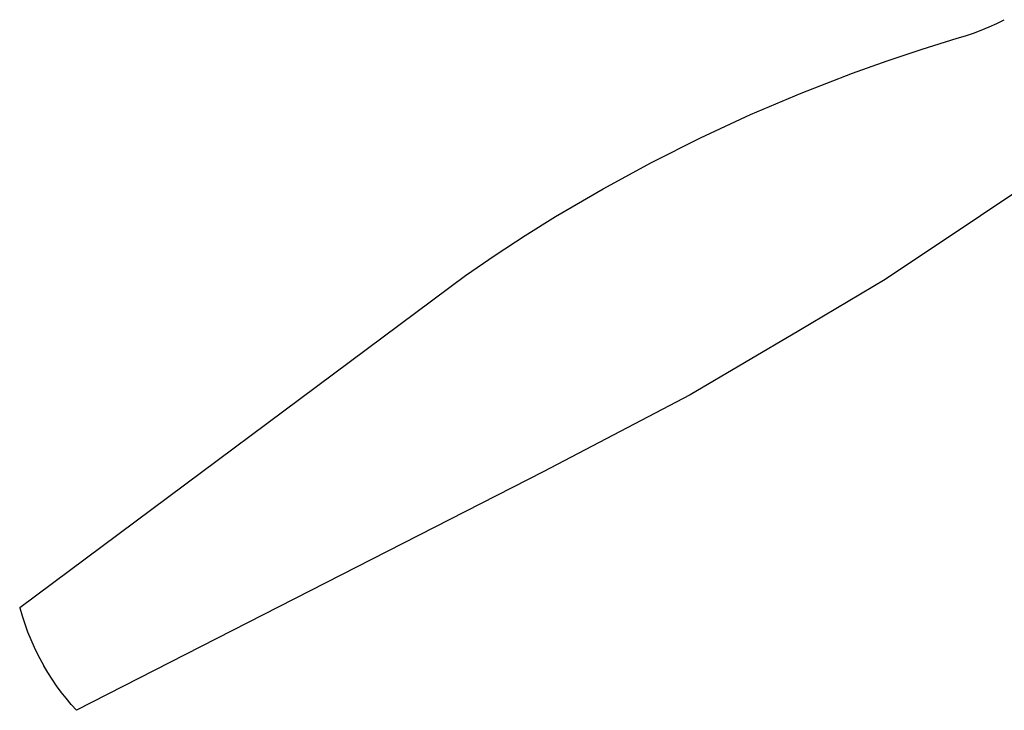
# Model space of a CAD drawing. Header units: millimetres. Extents: x -1239 to 1165, y -2569 to -664.
# Tile 8 of 44: x -1239 to -765, y -1654 to -1321. Entities that reach past the tile are written whole.
import ezdxf

# ---------------------------------------------------------------- set-up
doc = ezdxf.new("R2010")
doc.units = ezdxf.units.MM
doc.layers.add('Make2D$Visible$Curvas', color=7, linetype='Continuous')

msp = doc.modelspace()

# ---------------------------------------------------------------- linework, layer by layer
at = {"layer": 'Make2D$Visible$Curvas', "color": 29, "lineweight": -3, "true_color": 0x4d342b}
for p, q in [((-772.26, -1324.89), (-768.56, -1323.22)), ((-768.56, -1323.22), (-764.91, -1321.43)), ((-783.67, -1329.21), (-779.82, -1327.89)), ((-779.82, -1327.89), (-776.02, -1326.45)), ((-776.02, -1326.45), (-772.26, -1324.89)), ((-804.52, -1335.59), (-787.55, -1330.41)), ((-787.55, -1330.41), (-783.67, -1329.21)), ((-821.35, -1341.17), (-804.52, -1335.59)), ((-838.05, -1347.15), (-821.35, -1341.17)), ((-862.75, -1356.77), (-838.05, -1347.15)), ((-838.05, -1347.15), (-838.05, -1347.15)), ((-887.14, -1367.16), (-862.75, -1356.77)), ((-911.19, -1378.31), (-887.14, -1367.16)), ((-934.88, -1390.22), (-911.19, -1378.31)), ((-727.92, -1383.42), (-776.45, -1415.93)), ((-958.17, -1402.86), (-934.88, -1390.22)), ((-981.06, -1416.23), (-958.17, -1402.86)), ((-995.76, -1425.37), (-981.06, -1416.24)), ((-981.02, -1416.3), (-981.02, -1416.31)), ((-776.45, -1415.93), (-822.35, -1446.51)), ((-1010.23, -1434.84), (-995.76, -1425.37)), ((-1024.48, -1444.65), (-1010.23, -1434.84)), ((-1239.21, -1604.6), (-1024.48, -1444.65)), ((-822.35, -1446.51), (-863.86, -1471.32)), ((-863.86, -1471.33), (-916.23, -1502.19)), ((-916.23, -1502.19), (-987.02, -1539.15)), ((-987.02, -1539.15), (-1211.79, -1654.09)), ((-1239.21, -1604.6), (-1239.23, -1604.68)), ((-1239.23, -1604.69), (-1239.23, -1604.68)), ((-1239.23, -1604.71), (-1239.23, -1604.7)), ((-1239.22, -1604.71), (-1238.08, -1608.6)), ((-1238.08, -1608.6), (-1236.81, -1612.44)), ((-1236.81, -1612.44), (-1235.41, -1616.24)), ((-1235.41, -1616.24), (-1233.88, -1620)), ((-1233.88, -1620), (-1232.23, -1623.7)), ((-1232.23, -1623.7), (-1230.45, -1627.34)), ((-1230.45, -1627.35), (-1227.57, -1632.65)), ((-1225.62, -1635.92), (-1227.57, -1632.65)), ((-1223.58, -1639.12), (-1225.62, -1635.92)), ((-1221.43, -1642.26), (-1223.58, -1639.12)), ((-1219.18, -1645.32), (-1221.43, -1642.26)), ((-1216.84, -1648.32), (-1219.18, -1645.32)), ((-1214.4, -1651.23), (-1216.84, -1648.32)), ((-1211.87, -1654.07), (-1214.4, -1651.23)), ((-1211.88, -1654.06), (-1211.87, -1654.07)), ((-1211.79, -1654.09), (-1211.79, -1654.09))]:
    msp.add_line(p, q, dxfattribs=at)

doc.saveas('drawing.dxf')
